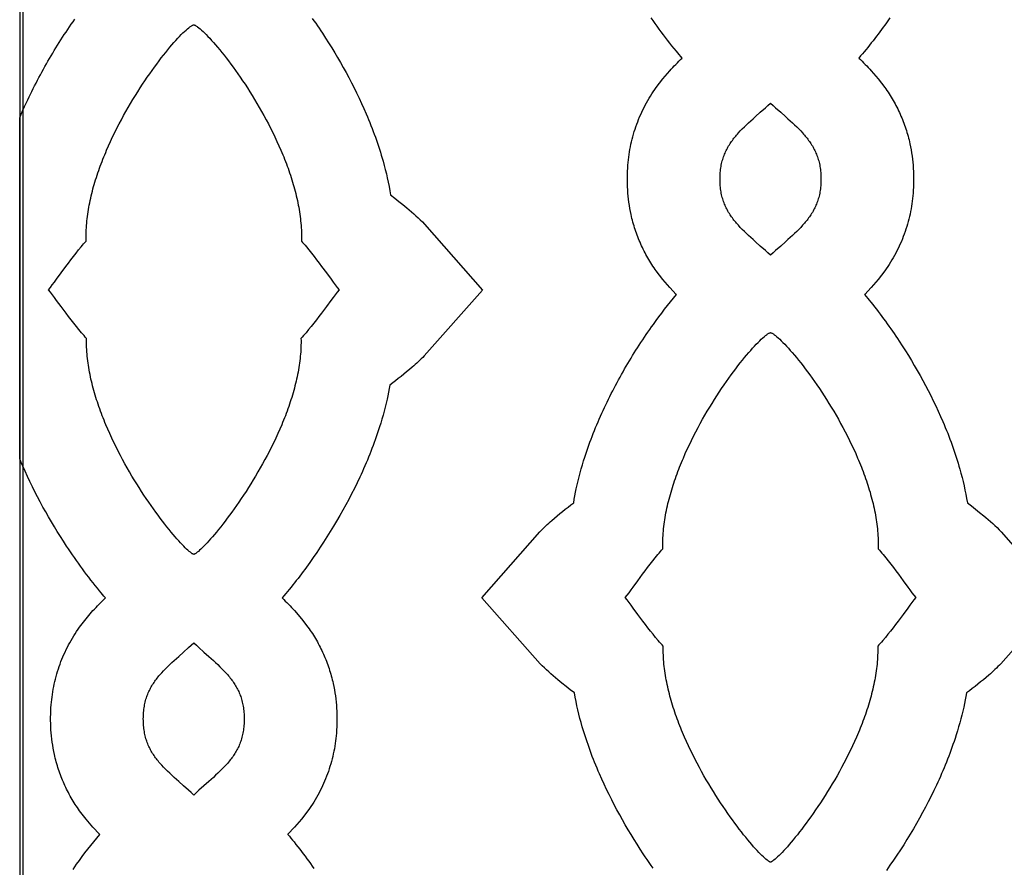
# Model space of a CAD drawing. Extents: x -242 to 227, y -355 to 350.
# Tile 7 of 17: x -96 to -11, y -60 to 13. Entities that reach past the tile are written whole.
import ezdxf

# ---------------------------------------------------------------- set-up
doc = ezdxf.new("R2010")
doc.units = 0
doc.layers.add('Nível Padrão', color=1, linetype='CONTINUOUS')

msp = doc.modelspace()

# ---------------------------------------------------------------- linework, layer by layer
at = {"layer": 'Nível Padrão'}
for points in [[(-96, -176), (96, -176), (96, 176), (-96, 176), (-96, -176)], [(-95.733, -175.733), (95.733, -175.733), (95.733, 175.733), (-95.733, 175.733), (-95.733, -175.733)], [(-80.97, 12.968), (-80.937, 12.957), (-80.902, 12.943), (-80.864, 12.925), (-80.824, 12.904), (-80.781, 12.879), (-80.736, 12.851), (-80.689, 12.819), (-80.64, 12.784), (-80.535, 12.704), (-80.422, 12.611), (-80.301, 12.506), (-80.172, 12.387), (-80.036, 12.257), (-79.893, 12.115), (-79.744, 11.961), (-79.588, 11.795), (-79.427, 11.619), (-79.26, 11.432), (-79.088, 11.234), (-78.911, 11.026), (-78.73, 10.807), (-78.545, 10.58), (-78.356, 10.342), (-78.163, 10.096), (-77.968, 9.84), (-77.77, 9.576), (-77.569, 9.303), (-77.367, 9.023), (-77.163, 8.734), (-76.958, 8.438), (-76.752, 8.135), (-76.545, 7.825), (-76.338, 7.508), (-76.131, 7.184), (-75.925, 6.854), (-75.719, 6.518), (-75.515, 6.177), (-75.312, 5.83), (-75.111, 5.479), (-74.913, 5.122), (-74.717, 4.761), (-74.524, 4.395), (-74.334, 4.026), (-74.147, 3.652), (-73.965, 3.276), (-73.787, 2.896), (-73.614, 2.513), (-73.446, 2.127), (-73.364, 1.934), (-73.283, 1.74), (-73.204, 1.545), (-73.126, 1.35), (-73.05, 1.154), (-72.975, 0.958), (-72.902, 0.761), (-72.83, 0.564), (-72.761, 0.367), (-72.693, 0.17), (-72.626, -0.028), (-72.562, -0.226), (-72.499, -0.424), (-72.439, -0.622), (-72.38, -0.821), (-72.323, -1.019), (-72.269, -1.218), (-72.216, -1.416), (-72.166, -1.615), (-72.118, -1.813), (-72.072, -2.012), (-72.028, -2.21), (-71.986, -2.408), (-71.947, -2.606), (-71.911, -2.804), (-71.877, -3.001), (-71.845, -3.198), (-71.816, -3.395), (-71.789, -3.592), (-71.765, -3.788), (-71.743, -3.984), (-71.725, -4.179), (-71.709, -4.373), (-71.696, -4.568), (-71.685, -4.761), (-71.678, -4.954), (-71.674, -5.146), (-71.672, -5.338), (-71.673, -5.529), (-71.678, -5.719), (-71.571, -5.838), (-71.462, -5.961), (-71.353, -6.087), (-71.244, -6.216), (-71.024, -6.483), (-70.803, -6.759), (-70.583, -7.041), (-70.363, -7.328), (-70.146, -7.618), (-69.931, -7.907), (-69.514, -8.475), (-69.119, -9.015), (-68.933, -9.268), (-68.755, -9.506), (-68.586, -9.728), (-68.428, -9.931), (-68.588, -10.134), (-68.759, -10.356), (-68.939, -10.595), (-69.127, -10.847), (-69.527, -11.385), (-69.949, -11.952), (-70.166, -12.24), (-70.386, -12.528), (-70.608, -12.815), (-70.831, -13.096), (-71.054, -13.371), (-71.276, -13.637), (-71.387, -13.765), (-71.497, -13.891), (-71.606, -14.013), (-71.715, -14.131), (-71.712, -14.322), (-71.712, -14.513), (-71.715, -14.704), (-71.721, -14.897), (-71.73, -15.09), (-71.742, -15.283), (-71.757, -15.477), (-71.775, -15.672), (-71.795, -15.867), (-71.818, -16.063), (-71.844, -16.259), (-71.872, -16.455), (-71.903, -16.652), (-71.937, -16.849), (-71.973, -17.046), (-72.011, -17.244), (-72.052, -17.442), (-72.095, -17.64), (-72.14, -17.838), (-72.188, -18.036), (-72.237, -18.234), (-72.289, -18.433), (-72.344, -18.631), (-72.4, -18.83), (-72.458, -19.028), (-72.518, -19.226), (-72.58, -19.424), (-72.644, -19.622), (-72.71, -19.82), (-72.778, -20.018), (-72.848, -20.215), (-72.919, -20.412), (-72.992, -20.609), (-73.066, -20.805), (-73.142, -21.001), (-73.22, -21.196), (-73.299, -21.391), (-73.38, -21.586), (-73.545, -21.973), (-73.715, -22.358), (-73.891, -22.741), (-74.071, -23.12), (-74.255, -23.497), (-74.443, -23.869), (-74.635, -24.238), (-74.83, -24.603), (-75.027, -24.964), (-75.227, -25.32), (-75.429, -25.671), (-75.633, -26.017), (-75.838, -26.358), (-76.044, -26.693), (-76.251, -27.023), (-76.457, -27.346), (-76.664, -27.662), (-76.871, -27.972), (-77.076, -28.275), (-77.281, -28.57), (-77.484, -28.858), (-77.685, -29.138), (-77.883, -29.41), (-78.08, -29.674), (-78.273, -29.928), (-78.463, -30.175), (-78.649, -30.411), (-78.831, -30.639), (-79.009, -30.856), (-79.183, -31.064), (-79.351, -31.261), (-79.513, -31.448), (-79.67, -31.624), (-79.821, -31.789), (-79.965, -31.943), (-80.102, -32.084), (-80.233, -32.214), (-80.355, -32.332), (-80.47, -32.438), (-80.576, -32.53), (-80.674, -32.61), (-80.762, -32.676), (-80.803, -32.704), (-80.841, -32.729), (-80.877, -32.75), (-80.911, -32.768), (-80.942, -32.782), (-80.97, -32.793), (-80.999, -32.782), (-81.03, -32.768), (-81.063, -32.75), (-81.099, -32.729), (-81.138, -32.704), (-81.178, -32.676), (-81.267, -32.61), (-81.365, -32.53), (-81.471, -32.438), (-81.585, -32.332), (-81.708, -32.214), (-81.838, -32.084), (-81.975, -31.943), (-82.12, -31.789), (-82.27, -31.624), (-82.427, -31.448), (-82.59, -31.261), (-82.758, -31.064), (-82.931, -30.856), (-83.109, -30.639), (-83.291, -30.411), (-83.478, -30.175), (-83.668, -29.928), (-83.861, -29.674), (-84.057, -29.41), (-84.256, -29.138), (-84.457, -28.858), (-84.66, -28.57), (-84.864, -28.275), (-85.07, -27.972), (-85.276, -27.662), (-85.483, -27.346), (-85.69, -27.023), (-85.897, -26.693), (-86.103, -26.358), (-86.308, -26.017), (-86.511, -25.671), (-86.713, -25.32), (-86.913, -24.964), (-87.111, -24.603), (-87.305, -24.238), (-87.497, -23.869), (-87.685, -23.497), (-87.869, -23.12), (-88.05, -22.741), (-88.225, -22.358), (-88.396, -21.973), (-88.561, -21.586), (-88.642, -21.391), (-88.721, -21.196), (-88.798, -21.001), (-88.874, -20.805), (-88.949, -20.609), (-89.022, -20.412), (-89.093, -20.215), (-89.162, -20.018), (-89.23, -19.82), (-89.296, -19.622), (-89.36, -19.424), (-89.422, -19.226), (-89.483, -19.028), (-89.541, -18.83), (-89.597, -18.631), (-89.651, -18.433), (-89.703, -18.234), (-89.753, -18.036), (-89.801, -17.838), (-89.846, -17.64), (-89.889, -17.442), (-89.93, -17.244), (-89.968, -17.046), (-90.004, -16.849), (-90.037, -16.652), (-90.068, -16.455), (-90.097, -16.259), (-90.122, -16.063), (-90.145, -15.867), (-90.166, -15.672), (-90.183, -15.477), (-90.198, -15.283), (-90.21, -15.09), (-90.219, -14.897), (-90.225, -14.704), (-90.229, -14.513), (-90.229, -14.322), (-90.226, -14.131), (-90.334, -14.013), (-90.444, -13.891), (-90.554, -13.765), (-90.664, -13.637), (-90.886, -13.371), (-91.11, -13.096), (-91.333, -12.815), (-91.555, -12.528), (-91.775, -12.24), (-91.992, -11.952), (-92.414, -11.385), (-92.813, -10.847), (-93.002, -10.595), (-93.182, -10.356), (-93.353, -10.134), (-93.513, -9.931), (-93.354, -9.728), (-93.186, -9.506), (-93.008, -9.268), (-92.821, -9.015), (-92.427, -8.475), (-92.01, -7.907), (-91.795, -7.618), (-91.577, -7.328), (-91.358, -7.041), (-91.137, -6.759), (-90.916, -6.483), (-90.696, -6.216), (-90.587, -6.087), (-90.478, -5.961), (-90.37, -5.838), (-90.263, -5.719), (-90.267, -5.529), (-90.269, -5.338), (-90.267, -5.146), (-90.262, -4.954), (-90.255, -4.761), (-90.245, -4.568), (-90.232, -4.373), (-90.216, -4.179), (-90.197, -3.984), (-90.176, -3.788), (-90.152, -3.592), (-90.125, -3.395), (-90.096, -3.198), (-90.064, -3.001), (-90.03, -2.804), (-89.993, -2.606), (-89.954, -2.408), (-89.913, -2.21), (-89.869, -2.012), (-89.823, -1.813), (-89.775, -1.615), (-89.724, -1.416), (-89.672, -1.218), (-89.617, -1.019), (-89.56, -0.821), (-89.502, -0.622), (-89.441, -0.424), (-89.379, -0.226), (-89.314, -0.028), (-89.248, 0.17), (-89.18, 0.367), (-89.11, 0.564), (-89.039, 0.761), (-88.966, 0.958), (-88.891, 1.154), (-88.815, 1.35), (-88.737, 1.545), (-88.657, 1.74), (-88.577, 1.934), (-88.495, 2.127), (-88.326, 2.513), (-88.153, 2.896), (-87.975, 3.276), (-87.793, 3.652), (-87.607, 4.026), (-87.417, 4.395), (-87.224, 4.761), (-87.028, 5.122), (-86.829, 5.479), (-86.628, 5.83), (-86.425, 6.177), (-86.221, 6.518), (-86.016, 6.854), (-85.809, 7.184), (-85.602, 7.508), (-85.395, 7.825), (-85.189, 8.135), (-84.983, 8.438), (-84.777, 8.734), (-84.573, 9.023), (-84.371, 9.303), (-84.171, 9.576), (-83.973, 9.84), (-83.777, 10.096), (-83.585, 10.342), (-83.396, 10.58), (-83.211, 10.807), (-83.03, 11.026), (-82.853, 11.234), (-82.681, 11.432), (-82.514, 11.619), (-82.353, 11.795), (-82.197, 11.961), (-82.048, 12.115), (-81.905, 12.257), (-81.769, 12.387), (-81.64, 12.506), (-81.519, 12.611), (-81.405, 12.704), (-81.3, 12.784), (-81.251, 12.819), (-81.204, 12.851), (-81.159, 12.879), (-81.117, 12.904), (-81.077, 12.925), (-81.039, 12.943), (-81.003, 12.957), (-80.97, 12.968)], [(-35.537, -0.371), (-35.536, -0.225), (-35.532, -0.081), (-35.525, 0.059), (-35.515, 0.197), (-35.502, 0.333), (-35.487, 0.466), (-35.469, 0.596), (-35.449, 0.724), (-35.426, 0.85), (-35.4, 0.973), (-35.372, 1.095), (-35.341, 1.214), (-35.308, 1.331), (-35.273, 1.446), (-35.235, 1.559), (-35.195, 1.671), (-35.152, 1.78), (-35.108, 1.888), (-35.061, 1.994), (-35.012, 2.099), (-34.96, 2.202), (-34.907, 2.304), (-34.851, 2.405), (-34.793, 2.504), (-34.734, 2.602), (-34.672, 2.698), (-34.608, 2.794), (-34.543, 2.889), (-34.475, 2.982), (-34.406, 3.075), (-34.334, 3.167), (-34.261, 3.259), (-34.187, 3.349), (-34.11, 3.439), (-34.032, 3.529), (-33.952, 3.618), (-33.787, 3.795), (-33.617, 3.97), (-33.44, 4.146), (-33.258, 4.321), (-33.07, 4.497), (-32.877, 4.674), (-32.679, 4.853), (-32.476, 5.034), (-32.059, 5.405), (-31.626, 5.792), (-31.405, 5.993), (-31.181, 6.199), (-30.957, 5.993), (-30.736, 5.792), (-30.303, 5.405), (-29.886, 5.034), (-29.683, 4.853), (-29.485, 4.674), (-29.292, 4.497), (-29.105, 4.321), (-28.922, 4.146), (-28.745, 3.97), (-28.575, 3.795), (-28.41, 3.618), (-28.33, 3.529), (-28.252, 3.439), (-28.176, 3.349), (-28.101, 3.259), (-28.028, 3.167), (-27.957, 3.075), (-27.887, 2.982), (-27.82, 2.889), (-27.754, 2.794), (-27.69, 2.698), (-27.629, 2.602), (-27.569, 2.504), (-27.511, 2.405), (-27.456, 2.304), (-27.402, 2.202), (-27.351, 2.099), (-27.301, 1.994), (-27.254, 1.888), (-27.21, 1.78), (-27.167, 1.671), (-27.127, 1.559), (-27.089, 1.446), (-27.054, 1.331), (-27.021, 1.214), (-26.99, 1.095), (-26.962, 0.973), (-26.936, 0.85), (-26.913, 0.724), (-26.893, 0.596), (-26.875, 0.466), (-26.86, 0.333), (-26.847, 0.197), (-26.838, 0.059), (-26.831, -0.081), (-26.826, -0.225), (-26.825, -0.371), (-26.826, -0.517), (-26.831, -0.66), (-26.838, -0.801), (-26.847, -0.939), (-26.86, -1.075), (-26.875, -1.207), (-26.893, -1.338), (-26.913, -1.466), (-26.936, -1.592), (-26.962, -1.715), (-26.99, -1.836), (-27.021, -1.956), (-27.054, -2.073), (-27.089, -2.188), (-27.127, -2.301), (-27.167, -2.412), (-27.21, -2.522), (-27.254, -2.63), (-27.301, -2.736), (-27.351, -2.841), (-27.402, -2.944), (-27.456, -3.046), (-27.511, -3.146), (-27.569, -3.246), (-27.629, -3.343), (-27.69, -3.44), (-27.754, -3.536), (-27.82, -3.631), (-27.887, -3.724), (-27.957, -3.817), (-28.028, -3.909), (-28.101, -4), (-28.176, -4.091), (-28.252, -4.181), (-28.33, -4.27), (-28.41, -4.359), (-28.575, -4.536), (-28.745, -4.712), (-28.922, -4.888), (-29.105, -5.063), (-29.292, -5.239), (-29.485, -5.416), (-29.683, -5.595), (-29.886, -5.776), (-30.303, -6.147), (-30.736, -6.534), (-30.957, -6.735), (-31.181, -6.941), (-31.405, -6.735), (-31.626, -6.534), (-32.059, -6.147), (-32.476, -5.776), (-32.679, -5.595), (-32.877, -5.416), (-33.07, -5.239), (-33.258, -5.063), (-33.44, -4.888), (-33.617, -4.712), (-33.787, -4.536), (-33.952, -4.359), (-34.032, -4.27), (-34.11, -4.181), (-34.187, -4.091), (-34.261, -4), (-34.334, -3.909), (-34.406, -3.817), (-34.475, -3.724), (-34.543, -3.631), (-34.608, -3.536), (-34.672, -3.44), (-34.734, -3.343), (-34.793, -3.246), (-34.851, -3.146), (-34.907, -3.046), (-34.96, -2.944), (-35.012, -2.841), (-35.061, -2.736), (-35.108, -2.63), (-35.152, -2.522), (-35.195, -2.412), (-35.235, -2.301), (-35.273, -2.188), (-35.308, -2.073), (-35.341, -1.956), (-35.372, -1.836), (-35.4, -1.715), (-35.426, -1.592), (-35.449, -1.466), (-35.469, -1.338), (-35.487, -1.207), (-35.502, -1.075), (-35.515, -0.939), (-35.525, -0.801), (-35.532, -0.66), (-35.536, -0.517), (-35.537, -0.371)], [(-31.181, -13.625), (-31.148, -13.636), (-31.113, -13.651), (-31.075, -13.668), (-31.035, -13.69), (-30.992, -13.715), (-30.947, -13.743), (-30.9, -13.775), (-30.851, -13.81), (-30.746, -13.89), (-30.633, -13.982), (-30.511, -14.088), (-30.383, -14.206), (-30.247, -14.337), (-30.104, -14.479), (-29.954, -14.633), (-29.799, -14.798), (-29.637, -14.975), (-29.471, -15.162), (-29.299, -15.36), (-29.122, -15.568), (-28.941, -15.786), (-28.755, -16.014), (-28.566, -16.251), (-28.374, -16.498), (-28.179, -16.754), (-27.981, -17.018), (-27.78, -17.29), (-27.578, -17.571), (-27.374, -17.859), (-27.169, -18.155), (-26.963, -18.459), (-26.756, -18.769), (-26.549, -19.086), (-26.342, -19.41), (-26.136, -19.74), (-25.93, -20.075), (-25.726, -20.417), (-25.523, -20.763), (-25.322, -21.115), (-25.124, -21.472), (-24.928, -21.833), (-24.734, -22.198), (-24.545, -22.568), (-24.358, -22.941), (-24.176, -23.318), (-23.998, -23.698), (-23.825, -24.081), (-23.657, -24.466), (-23.575, -24.66), (-23.494, -24.854), (-23.415, -25.049), (-23.337, -25.244), (-23.26, -25.44), (-23.186, -25.636), (-23.113, -25.833), (-23.041, -26.029), (-22.971, -26.227), (-22.903, -26.424), (-22.837, -26.622), (-22.773, -26.82), (-22.71, -27.018), (-22.65, -27.216), (-22.591, -27.415), (-22.534, -27.613), (-22.48, -27.812), (-22.427, -28.01), (-22.377, -28.209), (-22.328, -28.407), (-22.282, -28.606), (-22.239, -28.804), (-22.197, -29.002), (-22.158, -29.2), (-22.122, -29.398), (-22.087, -29.595), (-22.056, -29.792), (-22.026, -29.989), (-22, -30.185), (-21.976, -30.382), (-21.954, -30.577), (-21.936, -30.772), (-21.92, -30.967), (-21.907, -31.161), (-21.896, -31.355), (-21.889, -31.548), (-21.884, -31.74), (-21.883, -31.932), (-21.884, -32.123), (-21.889, -32.313), (-21.781, -32.432), (-21.673, -32.554), (-21.564, -32.68), (-21.455, -32.81), (-21.235, -33.076), (-21.014, -33.352), (-20.794, -33.635), (-20.574, -33.922), (-20.356, -34.212), (-20.142, -34.501), (-19.725, -35.069), (-19.33, -35.608), (-19.144, -35.861), (-18.966, -36.1), (-18.797, -36.322), (-18.638, -36.525), (-18.799, -36.728), (-18.969, -36.95), (-19.15, -37.189), (-19.338, -37.441), (-19.737, -37.979), (-20.159, -38.546), (-20.377, -38.834), (-20.597, -39.122), (-20.819, -39.408), (-21.042, -39.69), (-21.265, -39.965), (-21.487, -40.23), (-21.598, -40.359), (-21.708, -40.485), (-21.817, -40.607), (-21.926, -40.725), (-21.923, -40.915), (-21.923, -41.106), (-21.926, -41.298), (-21.932, -41.49), (-21.941, -41.683), (-21.953, -41.877), (-21.968, -42.071), (-21.986, -42.266), (-22.006, -42.461), (-22.029, -42.656), (-22.055, -42.852), (-22.083, -43.049), (-22.114, -43.246), (-22.147, -43.443), (-22.183, -43.64), (-22.222, -43.838), (-22.262, -44.035), (-22.305, -44.233), (-22.351, -44.432), (-22.398, -44.63), (-22.448, -44.828), (-22.5, -45.027), (-22.554, -45.225), (-22.611, -45.423), (-22.669, -45.622), (-22.729, -45.82), (-22.791, -46.018), (-22.855, -46.216), (-22.921, -46.414), (-22.989, -46.611), (-23.058, -46.809), (-23.13, -47.006), (-23.202, -47.202), (-23.277, -47.399), (-23.353, -47.595), (-23.431, -47.79), (-23.51, -47.985), (-23.59, -48.18), (-23.756, -48.567), (-23.926, -48.952), (-24.102, -49.335), (-24.282, -49.714), (-24.466, -50.09), (-24.654, -50.463), (-24.846, -50.832), (-25.041, -51.197), (-25.238, -51.558), (-25.438, -51.914), (-25.64, -52.265), (-25.844, -52.611), (-26.049, -52.952), (-26.255, -53.287), (-26.461, -53.616), (-26.668, -53.939), (-26.875, -54.256), (-27.081, -54.565), (-27.287, -54.868), (-27.491, -55.164), (-27.694, -55.452), (-27.895, -55.732), (-28.094, -56.004), (-28.29, -56.267), (-28.484, -56.522), (-28.674, -56.768), (-28.86, -57.005), (-29.042, -57.232), (-29.22, -57.45), (-29.393, -57.658), (-29.562, -57.855), (-29.724, -58.042), (-29.881, -58.218), (-30.032, -58.383), (-30.176, -58.536), (-30.313, -58.678), (-30.443, -58.808), (-30.566, -58.926), (-30.681, -59.031), (-30.787, -59.124), (-30.884, -59.203), (-30.973, -59.27), (-31.014, -59.298), (-31.052, -59.323), (-31.088, -59.344), (-31.122, -59.362), (-31.153, -59.376), (-31.181, -59.386), (-31.21, -59.376), (-31.24, -59.362), (-31.274, -59.344), (-31.31, -59.323), (-31.348, -59.298), (-31.389, -59.27), (-31.478, -59.203), (-31.575, -59.124), (-31.682, -59.031), (-31.796, -58.926), (-31.919, -58.808), (-32.049, -58.678), (-32.186, -58.536), (-32.33, -58.383), (-32.481, -58.218), (-32.638, -58.042), (-32.801, -57.855), (-32.969, -57.658), (-33.142, -57.45), (-33.32, -57.232), (-33.502, -57.005), (-33.688, -56.768), (-33.878, -56.522), (-34.072, -56.267), (-34.268, -56.004), (-34.467, -55.732), (-34.668, -55.452), (-34.871, -55.164), (-35.075, -54.868), (-35.281, -54.565), (-35.487, -54.256), (-35.694, -53.939), (-35.901, -53.616), (-36.107, -53.287), (-36.313, -52.952), (-36.518, -52.611), (-36.722, -52.265), (-36.924, -51.914), (-37.124, -51.558), (-37.322, -51.197), (-37.516, -50.832), (-37.708, -50.463), (-37.896, -50.09), (-38.08, -49.714), (-38.26, -49.335), (-38.436, -48.952), (-38.606, -48.567), (-38.772, -48.18), (-38.852, -47.985), (-38.932, -47.79), (-39.009, -47.595), (-39.085, -47.399), (-39.16, -47.202), (-39.233, -47.006), (-39.304, -46.809), (-39.373, -46.611), (-39.441, -46.414), (-39.507, -46.216), (-39.571, -46.018), (-39.633, -45.82), (-39.693, -45.622), (-39.752, -45.423), (-39.808, -45.225), (-39.862, -45.027), (-39.914, -44.828), (-39.964, -44.63), (-40.011, -44.432), (-40.057, -44.233), (-40.1, -44.035), (-40.14, -43.838), (-40.179, -43.64), (-40.215, -43.443), (-40.248, -43.246), (-40.279, -43.049), (-40.307, -42.852), (-40.333, -42.656), (-40.356, -42.461), (-40.376, -42.266), (-40.394, -42.071), (-40.409, -41.877), (-40.421, -41.683), (-40.43, -41.49), (-40.436, -41.298), (-40.439, -41.106), (-40.44, -40.915), (-40.437, -40.725), (-40.545, -40.607), (-40.654, -40.485), (-40.764, -40.359), (-40.875, -40.23), (-41.097, -39.965), (-41.32, -39.69), (-41.543, -39.408), (-41.765, -39.122), (-41.986, -38.834), (-42.203, -38.546), (-42.625, -37.979), (-43.024, -37.441), (-43.213, -37.189), (-43.393, -36.95), (-43.563, -36.728), (-43.724, -36.525), (-43.565, -36.322), (-43.396, -36.1), (-43.218, -35.861), (-43.032, -35.608), (-42.637, -35.069), (-42.22, -34.501), (-42.006, -34.212), (-41.788, -33.922), (-41.569, -33.635), (-41.348, -33.352), (-41.127, -33.076), (-40.907, -32.81), (-40.798, -32.68), (-40.689, -32.554), (-40.581, -32.432), (-40.473, -32.313), (-40.478, -32.123), (-40.479, -31.932), (-40.478, -31.74), (-40.473, -31.548), (-40.466, -31.355), (-40.456, -31.161), (-40.442, -30.967), (-40.427, -30.772), (-40.408, -30.577), (-40.386, -30.382), (-40.362, -30.185), (-40.336, -29.989), (-40.307, -29.792), (-40.275, -29.595), (-40.241, -29.398), (-40.204, -29.2), (-40.165, -29.002), (-40.123, -28.804), (-40.08, -28.606), (-40.034, -28.407), (-39.985, -28.209), (-39.935, -28.01), (-39.883, -27.812), (-39.828, -27.613), (-39.771, -27.415), (-39.713, -27.216), (-39.652, -27.018), (-39.589, -26.82), (-39.525, -26.622), (-39.459, -26.424), (-39.391, -26.227), (-39.321, -26.029), (-39.25, -25.833), (-39.176, -25.636), (-39.102, -25.44), (-39.025, -25.244), (-38.948, -25.049), (-38.868, -24.854), (-38.788, -24.66), (-38.706, -24.466), (-38.537, -24.081), (-38.364, -23.698), (-38.186, -23.318), (-38.004, -22.941), (-37.818, -22.568), (-37.628, -22.198), (-37.435, -21.833), (-37.239, -21.472), (-37.04, -21.115), (-36.839, -20.763), (-36.636, -20.417), (-36.432, -20.075), (-36.226, -19.74), (-36.02, -19.41), (-35.813, -19.086), (-35.606, -18.769), (-35.4, -18.459), (-35.193, -18.155), (-34.988, -17.859), (-34.784, -17.571), (-34.582, -17.29), (-34.382, -17.018), (-34.184, -16.754), (-33.988, -16.498), (-33.796, -16.251), (-33.607, -16.014), (-33.422, -15.786), (-33.24, -15.568), (-33.064, -15.36), (-32.892, -15.162), (-32.725, -14.975), (-32.563, -14.798), (-32.408, -14.633), (-32.258, -14.479), (-32.116, -14.337), (-31.98, -14.206), (-31.851, -14.088), (-31.73, -13.982), (-31.616, -13.89), (-31.511, -13.81), (-31.462, -13.775), (-31.415, -13.743), (-31.37, -13.715), (-31.328, -13.69), (-31.287, -13.668), (-31.249, -13.651), (-31.214, -13.636), (-31.181, -13.625)], [(-85.326, -47.008), (-85.325, -46.862), (-85.321, -46.719), (-85.314, -46.578), (-85.304, -46.44), (-85.291, -46.304), (-85.276, -46.172), (-85.258, -46.041), (-85.238, -45.913), (-85.215, -45.787), (-85.189, -45.664), (-85.161, -45.543), (-85.131, -45.424), (-85.098, -45.306), (-85.062, -45.191), (-85.024, -45.078), (-84.984, -44.967), (-84.942, -44.857), (-84.897, -44.749), (-84.85, -44.643), (-84.801, -44.538), (-84.749, -44.435), (-84.696, -44.333), (-84.64, -44.233), (-84.582, -44.134), (-84.523, -44.036), (-84.461, -43.939), (-84.397, -43.843), (-84.332, -43.749), (-84.264, -43.655), (-84.195, -43.562), (-84.124, -43.47), (-84.051, -43.379), (-83.976, -43.288), (-83.899, -43.198), (-83.821, -43.109), (-83.741, -43.02), (-83.577, -42.843), (-83.406, -42.667), (-83.229, -42.492), (-83.047, -42.316), (-82.859, -42.14), (-82.666, -41.963), (-82.468, -41.784), (-82.266, -41.603), (-81.848, -41.232), (-81.416, -40.845), (-81.194, -40.644), (-80.97, -40.438), (-80.746, -40.644), (-80.525, -40.845), (-80.092, -41.232), (-79.675, -41.603), (-79.472, -41.784), (-79.275, -41.963), (-79.082, -42.14), (-78.894, -42.316), (-78.711, -42.492), (-78.535, -42.667), (-78.364, -42.843), (-78.199, -43.02), (-78.119, -43.109), (-78.041, -43.198), (-77.965, -43.288), (-77.89, -43.379), (-77.817, -43.47), (-77.746, -43.562), (-77.676, -43.655), (-77.609, -43.749), (-77.543, -43.843), (-77.479, -43.939), (-77.418, -44.036), (-77.358, -44.134), (-77.3, -44.233), (-77.245, -44.333), (-77.191, -44.435), (-77.14, -44.538), (-77.091, -44.643), (-77.044, -44.749), (-76.999, -44.857), (-76.956, -44.967), (-76.916, -45.078), (-76.878, -45.191), (-76.843, -45.306), (-76.81, -45.424), (-76.779, -45.543), (-76.751, -45.664), (-76.726, -45.787), (-76.703, -45.913), (-76.682, -46.041), (-76.664, -46.172), (-76.649, -46.304), (-76.637, -46.44), (-76.627, -46.578), (-76.62, -46.719), (-76.615, -46.862), (-76.614, -47.008), (-76.615, -47.154), (-76.62, -47.298), (-76.627, -47.438), (-76.637, -47.576), (-76.649, -47.712), (-76.664, -47.845), (-76.682, -47.975), (-76.703, -48.103), (-76.726, -48.229), (-76.751, -48.352), (-76.779, -48.474), (-76.81, -48.593), (-76.843, -48.71), (-76.878, -48.825), (-76.916, -48.938), (-76.956, -49.05), (-76.999, -49.159), (-77.044, -49.267), (-77.091, -49.373), (-77.14, -49.478), (-77.191, -49.581), (-77.245, -49.683), (-77.3, -49.784), (-77.358, -49.883), (-77.418, -49.981), (-77.479, -50.077), (-77.543, -50.173), (-77.609, -50.268), (-77.676, -50.362), (-77.746, -50.454), (-77.817, -50.546), (-77.89, -50.638), (-77.965, -50.728), (-78.041, -50.818), (-78.119, -50.908), (-78.199, -50.997), (-78.364, -51.174), (-78.535, -51.349), (-78.711, -51.525), (-78.894, -51.7), (-79.082, -51.876), (-79.275, -52.053), (-79.472, -52.232), (-79.675, -52.413), (-80.092, -52.785), (-80.525, -53.171), (-80.746, -53.372), (-80.97, -53.578), (-81.194, -53.372), (-81.416, -53.171), (-81.848, -52.785), (-82.266, -52.413), (-82.468, -52.232), (-82.666, -52.053), (-82.859, -51.876), (-83.047, -51.7), (-83.229, -51.525), (-83.406, -51.349), (-83.577, -51.174), (-83.741, -50.997), (-83.821, -50.908), (-83.899, -50.818), (-83.976, -50.728), (-84.051, -50.638), (-84.124, -50.546), (-84.195, -50.454), (-84.264, -50.362), (-84.332, -50.268), (-84.397, -50.173), (-84.461, -50.077), (-84.523, -49.981), (-84.582, -49.883), (-84.64, -49.784), (-84.696, -49.683), (-84.749, -49.581), (-84.801, -49.478), (-84.85, -49.373), (-84.897, -49.267), (-84.942, -49.159), (-84.984, -49.05), (-85.024, -48.938), (-85.062, -48.825), (-85.098, -48.71), (-85.131, -48.593), (-85.161, -48.474), (-85.189, -48.352), (-85.215, -48.229), (-85.238, -48.103), (-85.258, -47.975), (-85.276, -47.845), (-85.291, -47.712), (-85.304, -47.576), (-85.314, -47.438), (-85.321, -47.298), (-85.325, -47.154), (-85.326, -47.008)]]:
    msp.add_lwpolyline(points, close=True, dxfattribs=at)
for points in [[(-91.396, -60), (-91.241, -59.779), (-91.085, -59.56), (-90.848, -59.228), (-90.607, -58.899), (-90.363, -58.572), (-90.115, -58.249), (-89.864, -57.928), (-89.609, -57.61), (-89.351, -57.294), (-89.089, -56.982), (-89.101, -56.969), (-89.674, -56.367), (-90.271, -55.674), (-90.829, -54.94), (-90.927, -54.802), (-91.022, -54.664), (-91.116, -54.524), (-91.208, -54.383), (-91.298, -54.242), (-91.386, -54.099), (-91.473, -53.955), (-91.557, -53.81), (-91.64, -53.664), (-91.72, -53.517), (-91.799, -53.369), (-91.876, -53.22), (-91.951, -53.07), (-92.025, -52.919), (-92.096, -52.767), (-92.165, -52.615), (-92.232, -52.461), (-92.298, -52.307), (-92.361, -52.152), (-92.423, -51.996), (-92.483, -51.839), (-92.54, -51.682), (-92.596, -51.524), (-92.649, -51.365), (-92.701, -51.205), (-92.75, -51.044), (-92.798, -50.883), (-92.844, -50.722), (-92.887, -50.559), (-92.929, -50.396), (-92.968, -50.233), (-93.005, -50.068), (-93.059, -49.804), (-93.109, -49.54), (-93.153, -49.274), (-93.192, -49.008), (-93.227, -48.741), (-93.256, -48.474), (-93.281, -48.206), (-93.3, -47.938), (-93.315, -47.67), (-93.325, -47.401), (-93.329, -47.132), (-93.329, -46.863), (-93.324, -46.594), (-93.314, -46.325), (-93.299, -46.056), (-93.279, -45.788), (-93.26, -45.561), (-93.236, -45.335), (-93.209, -45.11), (-93.178, -44.886), (-93.143, -44.662), (-93.104, -44.439), (-93.062, -44.217), (-93.016, -43.996), (-92.966, -43.776), (-92.912, -43.557), (-92.855, -43.338), (-92.794, -43.121), (-92.729, -42.905), (-92.661, -42.69), (-92.589, -42.477), (-92.514, -42.264), (-92.435, -42.053), (-92.352, -41.844), (-92.266, -41.635), (-92.176, -41.429), (-92.083, -41.223), (-91.986, -41.02), (-91.886, -40.817), (-91.782, -40.617), (-91.675, -40.418), (-91.564, -40.221), (-91.45, -40.025), (-91.333, -39.832), (-91.212, -39.64), (-91.088, -39.45), (-90.96, -39.262), (-90.829, -39.077), (-90.271, -38.343), (-89.674, -37.649), (-89.543, -37.508), (-89.411, -37.367), (-89.278, -37.228), (-89.143, -37.09), (-89.008, -36.953), (-88.87, -36.817), (-88.732, -36.683), (-88.592, -36.55), (-88.722, -36.402), (-88.849, -36.253), (-88.975, -36.103), (-89.099, -35.951), (-89.29, -35.718), (-89.479, -35.483), (-89.666, -35.246), (-89.851, -35.009), (-90.035, -34.77), (-90.218, -34.53), (-90.399, -34.289), (-90.578, -34.047), (-90.756, -33.804), (-90.932, -33.559), (-91.106, -33.313), (-91.279, -33.066), (-91.451, -32.818), (-91.62, -32.569), (-91.788, -32.319), (-91.954, -32.067), (-92.225, -31.655), (-92.491, -31.241), (-92.752, -30.823), (-93.009, -30.403), (-93.262, -29.98), (-93.51, -29.555), (-93.753, -29.126), (-93.992, -28.696), (-94.226, -28.263), (-94.455, -27.827), (-94.68, -27.389), (-94.9, -26.948), (-95.116, -26.505), (-95.326, -26.06), (-95.532, -25.612), (-95.733, -25.162), (-95.868, -24.85), (-96, -24.537), (-96, 4.922), (-95.86, 5.254), (-95.717, 5.584), (-95.571, 5.913), (-95.421, 6.24), (-95.307, 6.484), (-95.191, 6.727), (-95.074, 6.97), (-94.956, 7.212), (-94.836, 7.453), (-94.715, 7.693), (-94.592, 7.933), (-94.468, 8.172), (-94.342, 8.41), (-94.216, 8.648), (-94.087, 8.884), (-93.958, 9.12), (-93.827, 9.356), (-93.695, 9.59), (-93.561, 9.824), (-93.426, 10.056), (-93.29, 10.289), (-93.152, 10.52), (-93.013, 10.75), (-92.873, 10.98), (-92.731, 11.209), (-92.588, 11.437), (-92.443, 11.664), (-92.298, 11.891), (-92.151, 12.116), (-92.002, 12.341), (-91.853, 12.565), (-91.702, 12.788), (-91.549, 13.01), (-91.396, 13.231), (-91.241, 13.452)], [(-70.746, 13.517), (-70.596, 13.304), (-70.447, 13.091), (-70.3, 12.876), (-70.154, 12.661), (-70.009, 12.445), (-69.865, 12.228), (-69.594, 11.813), (-69.327, 11.396), (-69.065, 10.976), (-68.807, 10.553), (-68.554, 10.127), (-68.306, 9.699), (-68.063, 9.268), (-67.824, 8.834), (-67.59, 8.398), (-67.361, 7.959), (-67.137, 7.518), (-66.918, 7.074), (-66.703, 6.627), (-66.494, 6.178), (-66.289, 5.727), (-66.09, 5.274), (-65.983, 5.023), (-65.878, 4.772), (-65.775, 4.52), (-65.675, 4.267), (-65.576, 4.014), (-65.48, 3.759), (-65.385, 3.504), (-65.293, 3.248), (-65.202, 2.991), (-65.114, 2.734), (-65.028, 2.476), (-64.944, 2.217), (-64.862, 1.957), (-64.783, 1.697), (-64.705, 1.436), (-64.629, 1.175), (-64.529, 0.815), (-64.435, 0.454), (-64.345, 0.092), (-64.261, -0.271), (-64.182, -0.636), (-64.108, -1.001), (-64.04, -1.368), (-63.977, -1.736), (-63.62, -2.011), (-63.265, -2.29), (-62.913, -2.572), (-62.564, -2.858), (-62.366, -3.022), (-62.171, -3.19), (-61.978, -3.36), (-61.788, -3.533), (-61.601, -3.708), (-61.416, -3.887), (-61.233, -4.068), (-61.053, -4.251), (-56.058, -9.956), (-61.08, -15.638), (-61.205, -15.766), (-61.332, -15.893), (-61.46, -16.018), (-61.589, -16.142), (-61.72, -16.264), (-61.852, -16.385), (-61.986, -16.504), (-62.12, -16.622), (-62.355, -16.821), (-62.592, -17.019), (-62.83, -17.215), (-63.07, -17.408), (-63.312, -17.6), (-63.555, -17.79), (-63.799, -17.978), (-64.045, -18.163), (-64.099, -18.469), (-64.156, -18.774), (-64.219, -19.078), (-64.286, -19.382), (-64.366, -19.727), (-64.45, -20.072), (-64.538, -20.415), (-64.631, -20.758), (-64.727, -21.099), (-64.828, -21.439), (-64.933, -21.778), (-65.041, -22.115), (-65.127, -22.371), (-65.215, -22.626), (-65.305, -22.881), (-65.396, -23.135), (-65.49, -23.388), (-65.585, -23.64), (-65.682, -23.892), (-65.781, -24.143), (-65.882, -24.393), (-65.985, -24.643), (-66.09, -24.891), (-66.196, -25.139), (-66.304, -25.387), (-66.415, -25.633), (-66.527, -25.878), (-66.64, -26.123), (-66.872, -26.606), (-67.108, -27.086), (-67.35, -27.563), (-67.597, -28.037), (-67.849, -28.509), (-68.106, -28.977), (-68.369, -29.443), (-68.637, -29.906), (-68.91, -30.365), (-69.188, -30.822), (-69.472, -31.275), (-69.76, -31.726), (-70.053, -32.173), (-70.352, -32.617), (-70.655, -33.057), (-70.964, -33.495), (-71.104, -33.692), (-71.245, -33.889), (-71.387, -34.086), (-71.531, -34.281), (-71.676, -34.475), (-71.822, -34.668), (-71.969, -34.861), (-72.118, -35.052), (-72.267, -35.243), (-72.418, -35.432), (-72.57, -35.621), (-72.723, -35.809), (-72.878, -35.995), (-73.033, -36.181), (-73.19, -36.366), (-73.348, -36.55), (-73.208, -36.683), (-73.07, -36.817), (-72.933, -36.953), (-72.797, -37.09), (-72.662, -37.228), (-72.529, -37.367), (-72.397, -37.508), (-72.266, -37.649), (-71.669, -38.343), (-71.111, -39.077), (-71.014, -39.214), (-70.918, -39.353), (-70.825, -39.492), (-70.733, -39.633), (-70.643, -39.775), (-70.554, -39.918), (-70.468, -40.062), (-70.383, -40.207), (-70.301, -40.353), (-70.22, -40.5), (-70.141, -40.648), (-70.064, -40.797), (-69.989, -40.946), (-69.916, -41.097), (-69.845, -41.249), (-69.775, -41.402), (-69.708, -41.555), (-69.643, -41.709), (-69.579, -41.864), (-69.518, -42.02), (-69.458, -42.177), (-69.4, -42.335), (-69.345, -42.493), (-69.291, -42.652), (-69.24, -42.812), (-69.19, -42.972), (-69.142, -43.133), (-69.097, -43.295), (-69.053, -43.457), (-69.012, -43.62), (-68.973, -43.784), (-68.935, -43.948), (-68.881, -44.212), (-68.832, -44.477), (-68.788, -44.742), (-68.748, -45.008), (-68.714, -45.275), (-68.685, -45.542), (-68.66, -45.81), (-68.64, -46.078), (-68.626, -46.347), (-68.616, -46.615), (-68.611, -46.884), (-68.611, -47.153), (-68.616, -47.422), (-68.626, -47.691), (-68.641, -47.96), (-68.661, -48.229), (-68.681, -48.455), (-68.704, -48.681), (-68.732, -48.906), (-68.763, -49.131), (-68.798, -49.354), (-68.836, -49.577), (-68.879, -49.799), (-68.925, -50.02), (-68.975, -50.241), (-69.028, -50.46), (-69.086, -50.678), (-69.147, -50.895), (-69.211, -51.111), (-69.279, -51.326), (-69.351, -51.54), (-69.427, -51.752), (-69.506, -51.963), (-69.589, -52.173), (-69.675, -52.381), (-69.764, -52.588), (-69.858, -52.793), (-69.955, -52.997), (-70.055, -53.199), (-70.158, -53.4), (-70.266, -53.598), (-70.376, -53.796), (-70.49, -53.991), (-70.608, -54.185), (-70.729, -54.376), (-70.853, -54.566), (-70.98, -54.754), (-71.111, -54.94), (-71.669, -55.674), (-72.266, -56.367), (-72.839, -56.969), (-72.852, -56.982), (-72.714, -57.143), (-72.578, -57.306), (-72.444, -57.47), (-72.311, -57.636), (-72.149, -57.84), (-71.988, -58.044), (-71.829, -58.25), (-71.67, -58.456), (-71.513, -58.664), (-71.357, -58.872), (-71.202, -59.081), (-71.049, -59.291), (-70.897, -59.502), (-70.746, -59.714), (-70.596, -59.927)], [(-41.317, -59.907), (-41.49, -59.66), (-41.661, -59.412), (-41.831, -59.163), (-41.999, -58.913), (-42.165, -58.661), (-42.436, -58.249), (-42.702, -57.834), (-42.963, -57.417), (-43.22, -56.997), (-43.473, -56.574), (-43.721, -56.148), (-43.964, -55.72), (-44.203, -55.29), (-44.437, -54.856), (-44.666, -54.421), (-44.891, -53.982), (-45.111, -53.542), (-45.327, -53.099), (-45.537, -52.653), (-45.743, -52.206), (-45.944, -51.756), (-46.052, -51.507), (-46.158, -51.257), (-46.263, -51.006), (-46.365, -50.754), (-46.465, -50.501), (-46.563, -50.248), (-46.658, -49.994), (-46.752, -49.739), (-46.844, -49.484), (-46.934, -49.227), (-47.022, -48.97), (-47.107, -48.713), (-47.191, -48.454), (-47.272, -48.195), (-47.352, -47.935), (-47.429, -47.675), (-47.532, -47.315), (-47.63, -46.953), (-47.723, -46.59), (-47.81, -46.226), (-47.892, -45.86), (-47.969, -45.494), (-48.04, -45.126), (-48.106, -44.757), (-48.471, -44.478), (-48.834, -44.196), (-49.194, -43.91), (-49.552, -43.621), (-49.75, -43.457), (-49.946, -43.291), (-50.14, -43.121), (-50.331, -42.949), (-50.52, -42.773), (-50.706, -42.596), (-50.89, -42.415), (-51.071, -42.232), (-56.093, -36.55), (-51.098, -30.845), (-50.974, -30.716), (-50.848, -30.589), (-50.721, -30.464), (-50.592, -30.34), (-50.462, -30.217), (-50.331, -30.096), (-50.198, -29.976), (-50.064, -29.858), (-49.833, -29.66), (-49.601, -29.464), (-49.367, -29.27), (-49.131, -29.078), (-48.894, -28.888), (-48.656, -28.7), (-48.416, -28.514), (-48.174, -28.329), (-48.124, -28.027), (-48.069, -27.725), (-48.01, -27.424), (-47.946, -27.124), (-47.868, -26.778), (-47.787, -26.432), (-47.701, -26.087), (-47.611, -25.744), (-47.517, -25.401), (-47.419, -25.06), (-47.317, -24.72), (-47.21, -24.381), (-47.126, -24.124), (-47.04, -23.867), (-46.951, -23.612), (-46.861, -23.357), (-46.769, -23.102), (-46.676, -22.849), (-46.58, -22.596), (-46.482, -22.344), (-46.382, -22.092), (-46.281, -21.841), (-46.178, -21.591), (-46.072, -21.342), (-45.965, -21.094), (-45.856, -20.846), (-45.745, -20.6), (-45.632, -20.354), (-45.518, -20.11), (-45.402, -19.867), (-45.285, -19.624), (-45.167, -19.382), (-45.047, -19.141), (-44.925, -18.9), (-44.803, -18.661), (-44.679, -18.422), (-44.553, -18.184), (-44.426, -17.946), (-44.298, -17.709), (-44.169, -17.473), (-44.038, -17.238), (-43.906, -17.004), (-43.772, -16.77), (-43.637, -16.537), (-43.501, -16.305), (-43.363, -16.074), (-43.224, -15.843), (-43.083, -15.614), (-42.942, -15.385), (-42.799, -15.157), (-42.654, -14.93), (-42.509, -14.703), (-42.362, -14.478), (-42.213, -14.253), (-42.064, -14.029), (-41.913, -13.806), (-41.76, -13.584), (-41.607, -13.362), (-41.452, -13.142), (-41.296, -12.922), (-41.059, -12.591), (-40.818, -12.262), (-40.574, -11.935), (-40.326, -11.612), (-40.075, -11.291), (-39.82, -10.972), (-39.561, -10.657), (-39.3, -10.344), (-39.312, -10.332), (-39.885, -9.73), (-40.482, -9.037), (-41.04, -8.302), (-41.137, -8.165), (-41.233, -8.027), (-41.327, -7.887), (-41.419, -7.746), (-41.509, -7.604), (-41.597, -7.461), (-41.683, -7.317), (-41.768, -7.172), (-41.851, -7.026), (-41.931, -6.879), (-42.01, -6.731), (-42.087, -6.582), (-42.162, -6.433), (-42.235, -6.282), (-42.307, -6.13), (-42.376, -5.977), (-42.443, -5.824), (-42.509, -5.67), (-42.572, -5.515), (-42.634, -5.359), (-42.693, -5.202), (-42.751, -5.044), (-42.807, -4.886), (-42.86, -4.727), (-42.912, -4.568), (-42.961, -4.407), (-43.009, -4.246), (-43.054, -4.084), (-43.098, -3.922), (-43.139, -3.759), (-43.179, -3.595), (-43.216, -3.431), (-43.27, -3.167), (-43.319, -2.902), (-43.364, -2.637), (-43.403, -2.371), (-43.437, -2.104), (-43.467, -1.837), (-43.491, -1.569), (-43.511, -1.301), (-43.526, -1.032), (-43.535, -0.764), (-43.54, -0.495), (-43.54, -0.226), (-43.535, 0.043), (-43.525, 0.312), (-43.51, 0.581), (-43.49, 0.85), (-43.47, 1.076), (-43.447, 1.302), (-43.42, 1.527), (-43.389, 1.751), (-43.354, 1.975), (-43.315, 2.198), (-43.273, 2.42), (-43.226, 2.641), (-43.177, 2.862), (-43.123, 3.081), (-43.066, 3.299), (-43.005, 3.516), (-42.94, 3.732), (-42.872, 3.947), (-42.8, 4.16), (-42.724, 4.373), (-42.645, 4.584), (-42.563, 4.794), (-42.477, 5.002), (-42.387, 5.209), (-42.294, 5.414), (-42.197, 5.618), (-42.097, 5.82), (-41.993, 6.02), (-41.886, 6.219), (-41.775, 6.417), (-41.661, 6.612), (-41.544, 6.805), (-41.423, 6.997), (-41.299, 7.187), (-41.171, 7.375), (-41.04, 7.561), (-40.482, 8.295), (-39.885, 8.988), (-39.754, 9.13), (-39.622, 9.27), (-39.489, 9.41), (-39.354, 9.548), (-39.218, 9.684), (-39.081, 9.82), (-38.943, 9.954), (-38.803, 10.087), (-38.932, 10.235), (-39.06, 10.384), (-39.186, 10.534), (-39.31, 10.686), (-39.501, 10.92), (-39.689, 11.155), (-39.877, 11.391), (-40.062, 11.628), (-40.246, 11.867), (-40.429, 12.107), (-40.61, 12.348), (-40.789, 12.59), (-40.967, 12.834), (-41.143, 13.078), (-41.317, 13.324), (-41.49, 13.571)], [(-20.866, 13.58), (-21.175, 13.143), (-21.315, 12.945), (-21.456, 12.748), (-21.598, 12.552), (-21.742, 12.357), (-21.887, 12.162), (-22.033, 11.969), (-22.18, 11.777), (-22.328, 11.585), (-22.478, 11.395), (-22.629, 11.205), (-22.781, 11.016), (-22.934, 10.829), (-23.089, 10.642), (-23.244, 10.456), (-23.401, 10.271), (-23.559, 10.087), (-23.419, 9.954), (-23.281, 9.82), (-23.144, 9.684), (-23.008, 9.548), (-22.873, 9.41), (-22.74, 9.27), (-22.608, 9.13), (-22.477, 8.988), (-21.88, 8.295), (-21.322, 7.561), (-21.225, 7.423), (-21.129, 7.285), (-21.035, 7.145), (-20.943, 7.004), (-20.853, 6.862), (-20.765, 6.72), (-20.679, 6.576), (-20.594, 6.431), (-20.512, 6.285), (-20.431, 6.138), (-20.352, 5.99), (-20.275, 5.841), (-20.2, 5.691), (-20.127, 5.54), (-20.056, 5.388), (-19.986, 5.236), (-19.919, 5.082), (-19.853, 4.928), (-19.79, 4.773), (-19.728, 4.617), (-19.669, 4.46), (-19.611, 4.303), (-19.556, 4.144), (-19.502, 3.985), (-19.45, 3.826), (-19.401, 3.665), (-19.353, 3.504), (-19.308, 3.343), (-19.264, 3.18), (-19.223, 3.017), (-19.183, 2.854), (-19.146, 2.689), (-19.092, 2.425), (-19.043, 2.161), (-18.999, 1.895), (-18.959, 1.629), (-18.925, 1.362), (-18.895, 1.095), (-18.871, 0.827), (-18.851, 0.559), (-18.836, 0.291), (-18.827, 0.022), (-18.822, -0.247), (-18.822, -0.516), (-18.827, -0.785), (-18.837, -1.054), (-18.852, -1.323), (-18.872, -1.591), (-18.892, -1.818), (-18.915, -2.044), (-18.943, -2.269), (-18.974, -2.493), (-19.009, -2.717), (-19.047, -2.94), (-19.09, -3.162), (-19.136, -3.383), (-19.186, -3.603), (-19.239, -3.823), (-19.297, -4.041), (-19.357, -4.258), (-19.422, -4.474), (-19.49, -4.689), (-19.562, -4.902), (-19.638, -5.115), (-19.717, -5.326), (-19.799, -5.535), (-19.886, -5.744), (-19.975, -5.95), (-20.069, -6.156), (-20.165, -6.36), (-20.266, -6.562), (-20.369, -6.762), (-20.477, -6.961), (-20.587, -7.158), (-20.701, -7.354), (-20.819, -7.547), (-20.939, -7.739), (-21.064, -7.929), (-21.191, -8.117), (-21.322, -8.302), (-21.88, -9.037), (-22.477, -9.73), (-23.05, -10.332), (-23.063, -10.344), (-22.925, -10.506), (-22.789, -10.669), (-22.654, -10.833), (-22.522, -10.999), (-22.36, -11.203), (-22.199, -11.407), (-22.04, -11.613), (-21.881, -11.819), (-21.724, -12.026), (-21.568, -12.235), (-21.413, -12.444), (-21.26, -12.654), (-21.107, -12.865), (-20.956, -13.077), (-20.807, -13.289), (-20.658, -13.503), (-20.511, -13.717), (-20.365, -13.933), (-20.22, -14.149), (-20.076, -14.366), (-19.805, -14.78), (-19.538, -15.198), (-19.275, -15.618), (-19.018, -16.041), (-18.765, -16.466), (-18.517, -16.895), (-18.273, -17.326), (-18.035, -17.759), (-17.801, -18.196), (-17.572, -18.635), (-17.348, -19.076), (-17.129, -19.52), (-16.914, -19.966), (-16.705, -20.415), (-16.5, -20.866), (-16.301, -21.32), (-16.194, -21.57), (-16.089, -21.822), (-15.986, -22.074), (-15.885, -22.326), (-15.787, -22.58), (-15.69, -22.834), (-15.596, -23.09), (-15.504, -23.346), (-15.413, -23.602), (-15.325, -23.86), (-15.239, -24.118), (-15.155, -24.377), (-15.073, -24.636), (-14.993, -24.897), (-14.916, -25.157), (-14.84, -25.419), (-14.74, -25.778), (-14.645, -26.139), (-14.556, -26.501), (-14.472, -26.865), (-14.393, -27.229), (-14.319, -27.595), (-14.251, -27.962), (-14.188, -28.329), (-13.831, -28.605), (-13.476, -28.884), (-13.124, -29.166), (-12.774, -29.451), (-12.577, -29.616), (-12.382, -29.783), (-12.189, -29.953), (-11.999, -30.126), (-11.811, -30.302), (-11.626, -30.48), (-11.444, -30.661), (-11.264, -30.845), (-6.269, -36.55), (-11.291, -42.232), (-11.416, -42.36), (-11.543, -42.487), (-11.671, -42.612), (-11.8, -42.736), (-11.931, -42.858), (-12.063, -42.979), (-12.196, -43.098), (-12.331, -43.216), (-12.566, -43.415), (-12.803, -43.613), (-13.041, -43.808), (-13.281, -44.002), (-13.523, -44.194), (-13.766, -44.384), (-14.01, -44.571), (-14.256, -44.757), (-14.309, -45.063), (-14.367, -45.368), (-14.43, -45.672), (-14.497, -45.975), (-14.577, -46.321), (-14.661, -46.665), (-14.749, -47.009), (-14.841, -47.351), (-14.938, -47.693), (-15.039, -48.033), (-15.143, -48.371), (-15.252, -48.709), (-15.338, -48.965), (-15.426, -49.22), (-15.516, -49.475), (-15.607, -49.729), (-15.701, -49.982), (-15.796, -50.234), (-15.893, -50.486), (-15.992, -50.737), (-16.093, -50.987), (-16.196, -51.236), (-16.3, -51.485), (-16.407, -51.733), (-16.515, -51.98), (-16.625, -52.227), (-16.737, -52.472), (-16.851, -52.717), (-17.082, -53.2), (-17.319, -53.679), (-17.56, -54.157), (-17.807, -54.631), (-18.06, -55.102), (-18.317, -55.571), (-18.58, -56.037), (-18.848, -56.499), (-19.121, -56.959), (-19.399, -57.416), (-19.682, -57.869), (-19.971, -58.319), (-20.264, -58.767), (-20.563, -59.21), (-20.866, -59.651), (-21.175, -60.088)]]:
    msp.add_lwpolyline(points, dxfattribs=at)

doc.saveas('drawing.dxf')
